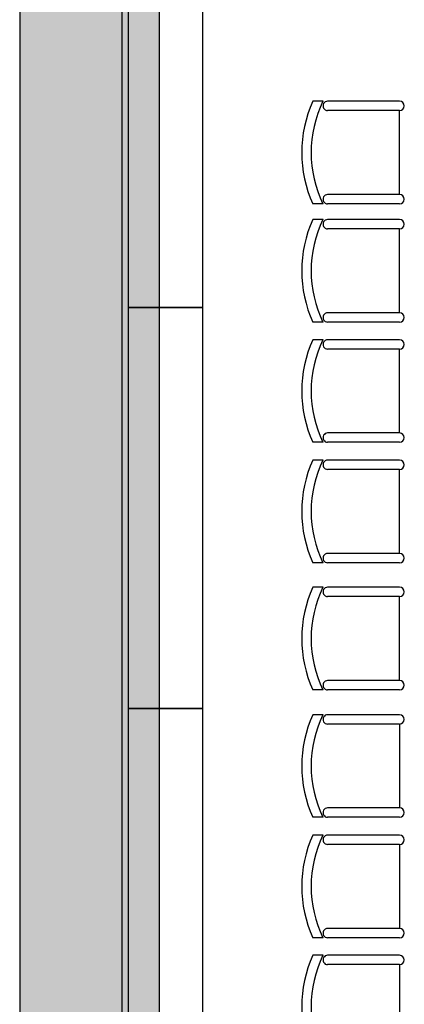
# Model space of a CAD drawing. Header units: metres. Extents: x -1 to 482, y -6 to 64.
# Tile 5 of 33: x 391.15 to 393.21, y 18.28 to 23.56. Entities that reach past the tile are written whole.
import ezdxf

# ---------------------------------------------------------------- set-up
doc = ezdxf.new("R2010")
doc.units = ezdxf.units.M
doc.linetypes.add('CONTINUA', pattern=[0])
for name, color, linetype, lineweight in [('3D P1 MURS EXISTENTS', 7, 'CONTINUA', 25), ('3D PB MURS', 7, 'CONTINUA', 25), ('PB MOBLES', 7, 'CONTINUA', 25)]:
    doc.layers.add(name, color=color, linetype=linetype, lineweight=lineweight)

msp = doc.modelspace()

# ---------------------------------------------------------------- hatches: boundary and pattern name
at = {"layer": '3D P1 MURS EXISTENTS', "linetype": 'CONTINUA', "lineweight": 18, "true_color": 0xa0a0a0, "transparency": 33554687}
msp.add_hatch(color=253, dxfattribs=at).paths.add_polyline_path([(391.1497, 28.3639), (391.1497, 12.8406), (391.8997, 12.8406), (391.8997, 28.3639)])
at = {"layer": '3D PB MURS', "linetype": 'CONTINUA', "lineweight": 18, "true_color": 0xa0a0a0, "transparency": 33554687}
msp.add_hatch(color=253, dxfattribs=at).paths.add_polyline_path([(391.1497, 28.3608), (391.1497, 12.8406), (391.6997, 12.8406), (391.6997, 28.3608)])

# ---------------------------------------------------------------- linework, layer by layer
at = {"layer": '3D P1 MURS EXISTENTS', "color": 7, "linetype": 'CONTINUA', "lineweight": 25, "transparency": 33554687}
for p, q in [((391.1497, 28.3639), (391.1497, 12.8406)), ((391.8997, 13.2406), (391.8997, 28.2139))]:
    msp.add_line(p, q, dxfattribs=at)
at = {"layer": '3D PB MURS', "color": 7, "linetype": 'CONTINUA', "lineweight": 25, "transparency": 33554687}
for p, q in [((391.1497, 28.3608), (391.1497, 12.8406)), ((391.6997, 14.0508), (391.6997, 26.9508))]:
    msp.add_line(p, q, dxfattribs=at)
at = {"layer": 'PB MOBLES', "color": 180, "linetype": 'CONTINUA', "transparency": 33554687}
for p, q in [((392.7769, 23.1246), (392.7217, 23.1246)), ((393.1881, 23.1246), (392.8019, 23.1246)), ((393.1881, 23.0746), (392.8019, 23.0746)), ((393.1881, 22.6246), (393.1881, 23.0746)), ((393.1881, 22.6246), (392.8019, 22.6246)), ((392.7769, 22.5746), (392.7217, 22.5746)), ((393.1881, 22.5746), (392.8019, 22.5746)), ((392.7769, 22.4907), (392.7217, 22.4907)), ((393.1881, 22.4907), (392.8019, 22.4907)), ((393.1881, 22.4407), (392.8019, 22.4407)), ((393.1881, 21.9907), (393.1881, 22.4407)), ((393.1881, 21.9907), (392.8019, 21.9907)), ((392.7769, 21.9407), (392.7217, 21.9407)), ((393.1881, 21.9407), (392.8019, 21.9407)), ((392.7769, 21.8464), (392.7217, 21.8464)), ((393.1881, 21.8464), (392.8019, 21.8464)), ((393.1881, 21.7964), (392.8019, 21.7964)), ((393.1881, 21.3464), (393.1881, 21.7964)), ((393.1881, 21.3464), (392.8019, 21.3464)), ((392.7769, 21.2964), (392.7217, 21.2964)), ((393.1881, 21.2964), (392.8019, 21.2964)), ((392.7769, 21.2007), (392.7217, 21.2007)), ((393.1881, 21.2007), (392.8019, 21.2007)), ((393.1881, 21.1507), (392.8019, 21.1507)), ((393.1881, 20.7007), (393.1881, 21.1507)), ((393.1881, 20.7007), (392.8019, 20.7007)), ((392.7769, 20.6507), (392.7217, 20.6507)), ((393.1881, 20.6507), (392.8019, 20.6507)), ((392.7769, 20.5193), (392.7217, 20.5193)), ((393.1881, 20.5193), (392.8019, 20.5193)), ((393.1881, 20.4693), (392.8019, 20.4693)), ((393.1881, 20.0193), (393.1881, 20.4693)), ((393.1881, 20.0193), (392.8019, 20.0193)), ((392.7769, 19.9693), (392.7217, 19.9693)), ((393.1881, 19.9693), (392.8019, 19.9693)), ((392.7769, 19.836), (392.7217, 19.836)), ((393.1881, 19.836), (392.8019, 19.836)), ((393.1881, 19.786), (392.8019, 19.786)), ((393.1881, 19.786), (393.1881, 19.336)), ((393.1881, 19.336), (392.8019, 19.336)), ((392.7769, 19.286), (392.7217, 19.286)), ((393.1881, 19.286), (392.8019, 19.286)), ((392.7769, 19.1903), (392.7217, 19.1903)), ((393.1881, 19.1903), (392.8019, 19.1903)), ((393.1881, 19.1403), (392.8019, 19.1403)), ((393.1881, 19.1403), (393.1881, 18.6903)), ((393.1881, 18.6903), (392.8019, 18.6903)), ((392.7769, 18.6403), (392.7217, 18.6403)), ((393.1881, 18.6403), (392.8019, 18.6403)), ((392.7769, 18.546), (392.7217, 18.546)), ((393.1881, 18.546), (392.8019, 18.546)), ((393.1881, 18.496), (392.8019, 18.496)), ((393.1881, 18.496), (393.1881, 18.046))]:
    msp.add_line(p, q, dxfattribs=at)
at = {"layer": 'PB MOBLES', "linetype": 'CONTINUA', "transparency": 33554687}
for points in [[(391.7318, 24.4696), (391.7318, 22.0196), (392.1318, 22.0196), (392.1318, 24.4696), (391.7318, 24.4696)], [(391.7318, 22.0196), (391.7318, 19.8696), (392.1318, 19.8696), (392.1318, 22.0196), (391.7318, 22.0196)], [(391.7318, 19.8696), (391.7318, 17.7196), (392.1318, 17.7196), (392.1318, 19.8696), (391.7318, 19.8696)]]:
    msp.add_lwpolyline(points, close=True, dxfattribs=at)
at = {"layer": 'PB MOBLES', "color": 180, "linetype": 'CONTINUA', "transparency": 33554687}
for centre, radius, start, end in [((393.3379, 22.8496), 0.6748, 155.9494, 204.0506), ((393.3379, 22.8496), 0.6248, 153.886, 206.114), ((392.8019, 23.0996), 0.025, 89.9993, 270.0001), ((393.1881, 23.0996), 0.025, 270, 89.9995), ((392.8019, 22.5996), 0.025, 90.0001, 270.0006), ((393.1881, 22.5996), 0.025, 270, 90), ((393.3379, 22.2157), 0.6748, 155.9494, 204.0506), ((393.3379, 22.2157), 0.6248, 153.886, 206.114), ((392.8019, 22.4657), 0.025, 89.9993, 270.0001), ((393.1881, 22.4657), 0.025, 270, 89.9995), ((392.8019, 21.9657), 0.025, 90.0001, 270.0006), ((393.1881, 21.9657), 0.025, 270, 90), ((393.3379, 21.5714), 0.6748, 155.9494, 204.0506), ((393.3379, 21.5714), 0.6248, 153.886, 206.114), ((392.8019, 21.8214), 0.025, 89.9993, 270.0001), ((393.1881, 21.8214), 0.025, 270, 89.9995), ((392.8019, 21.3214), 0.025, 90.0001, 270.0006), ((393.1881, 21.3214), 0.025, 270, 90), ((393.3379, 20.9257), 0.6748, 155.9494, 204.0506), ((393.3379, 20.9257), 0.6248, 153.886, 206.114), ((392.8019, 21.1757), 0.025, 89.9993, 270.0001), ((393.1881, 21.1757), 0.025, 270, 89.9995), ((392.8019, 20.6757), 0.025, 90.0001, 270.0006), ((393.1881, 20.6757), 0.025, 270, 90), ((393.3379, 20.2443), 0.6748, 155.9494, 204.0506), ((393.3379, 20.2443), 0.6248, 153.886, 206.114), ((392.8019, 20.4943), 0.025, 89.9993, 270.0001), ((393.1881, 20.4943), 0.025, 270, 89.9995), ((392.8019, 19.9943), 0.025, 90.0001, 270.0006), ((393.1881, 19.9943), 0.025, 270, 90), ((393.3379, 19.561), 0.6748, 155.9494, 204.0506), ((393.3379, 19.561), 0.6248, 153.886, 206.114), ((392.8019, 19.811), 0.025, 89.9994, 269.9999), ((393.1881, 19.811), 0.025, 270, 90), ((392.8019, 19.311), 0.025, 89.9999, 270.0007), ((393.1881, 19.311), 0.025, 270.0005, 90), ((393.3379, 18.9153), 0.6748, 155.9494, 204.0506), ((393.3379, 18.9153), 0.6248, 153.886, 206.114), ((392.8019, 19.1653), 0.025, 89.9994, 269.9999), ((393.1881, 19.1653), 0.025, 270, 90), ((392.8019, 18.6653), 0.025, 89.9999, 270.0007), ((393.1881, 18.6653), 0.025, 270.0005, 90), ((393.3379, 18.271), 0.6748, 155.9494, 204.0506), ((393.3379, 18.271), 0.6248, 153.886, 206.114), ((392.8019, 18.521), 0.025, 89.9994, 269.9999), ((393.1881, 18.521), 0.025, 270, 90)]:
    msp.add_arc(centre, radius, start, end, dxfattribs=at)

doc.saveas('drawing.dxf')
